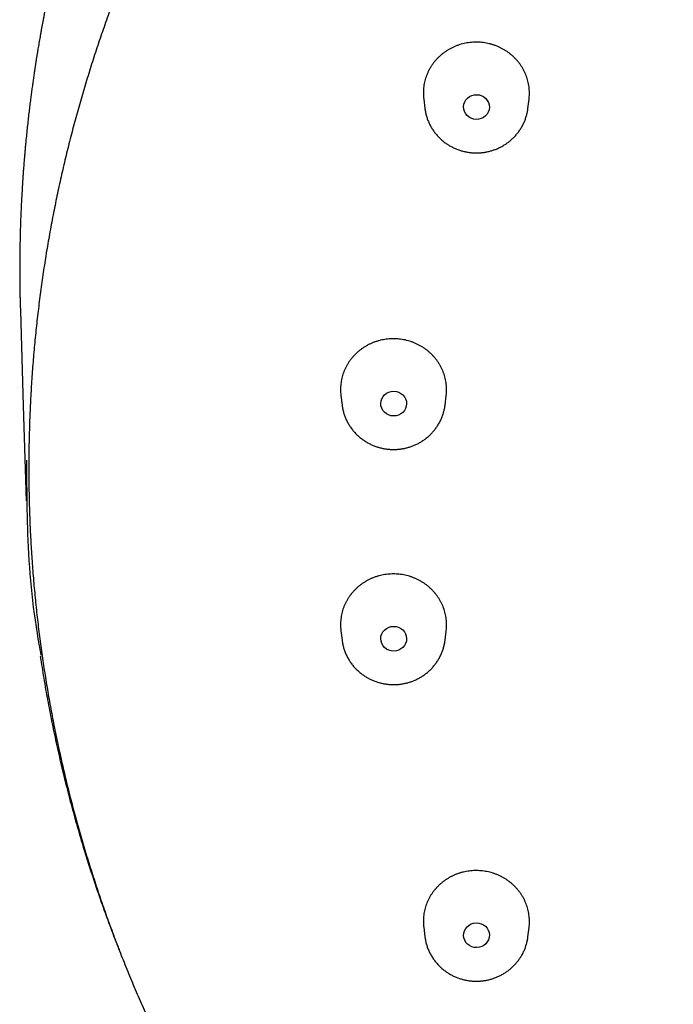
# Model space of a CAD drawing. Header units: millimetres. Extents: x 8 to 486, y 12 to 546.
# Tile 90 of 121: x 224 to 244, y 479 to 510. Entities that reach past the tile are written whole.
import ezdxf

# ---------------------------------------------------------------- set-up
doc = ezdxf.new("R2010")
doc.units = ezdxf.units.MM

msp = doc.modelspace()

# ---------------------------------------------------------------- linework, layer by layer
at = {"color": 7, "linetype": 'Continuous', "lineweight": 30}
for p, q in [((236.407, 507.606), (236.444, 507.308)), ((236.444, 507.31), (236.444, 507.308)), ((239.655, 507.308), (239.691, 507.598)), ((239.655, 507.308), (239.655, 507.31)), ((223.827, 501.179), (223.833, 500.997)), ((233.824, 498.357), (233.862, 498.059)), ((237.072, 498.059), (237.108, 498.348)), ((233.824, 491.024), (233.862, 490.725)), ((237.072, 490.725), (237.108, 491.015)), ((236.407, 481.774), (236.444, 481.476)), ((239.655, 481.476), (239.691, 481.766)), ((236.444, 481.478), (236.444, 481.476)), ((239.654, 481.475), (239.655, 481.476))]:
    msp.add_line(p, q, dxfattribs=at)
at = {"color": 7, "linetype": 'Continuous', "lineweight": 30, "flags": 128}
msp.add_lwpolyline([(223.832, 500.997), (223.924, 498.041), (224.016, 495.08)], dxfattribs=at)
at = {"color": 7, "linetype": 'Continuous', "lineweight": 30}
for centre, major_axis, ratio in [((238.052, 507.357), (0.402, -0.008), 0.95811), ((235.47, 498.108), (0.403, -0.003), 0.957453), ((235.47, 490.775), (0.403, 0.003), 0.957453), ((238.052, 481.527), (0.402, 0.008), 0.95811)]:
    msp.add_ellipse(centre, major_axis=major_axis, ratio=ratio, dxfattribs=at)
for points, knots in [([(254.129, 543.286), (254.099, 543.277), (253.971, 543.234), (253.748, 543.158), (253.461, 543.059), (253.182, 542.96), (252.916, 542.864), (252.662, 542.77), (252.42, 542.679), (252.184, 542.589), (251.955, 542.501), (251.724, 542.41), (251.492, 542.317), (251.259, 542.223), (251.035, 542.13), (250.818, 542.04), (250.609, 541.951), (250.409, 541.865), (250.216, 541.781), (250.029, 541.699), (249.85, 541.619), (249.677, 541.541), (249.512, 541.466), (249.356, 541.394), (249.207, 541.325), (249.068, 541.259), (248.937, 541.197), (248.813, 541.138), (248.694, 541.081), (248.58, 541.026), (248.471, 540.973), (248.37, 540.923), (248.278, 540.878), (248.195, 540.837), (248.122, 540.8), (248.058, 540.768), (248.003, 540.741), (247.956, 540.717), (247.915, 540.696), (247.883, 540.68), (247.858, 540.667), (247.838, 540.657), (247.822, 540.649), (247.808, 540.642), (247.794, 540.635), (247.778, 540.627), (247.75, 540.612), (247.708, 540.591), (247.652, 540.562), (247.59, 540.53), (247.521, 540.495), (247.446, 540.456), (247.363, 540.413), (247.274, 540.366), (247.178, 540.315), (247.075, 540.26), (246.934, 540.185), (246.757, 540.09), (246.547, 539.975), (246.283, 539.83), (245.966, 539.651), (245.595, 539.438), (245.222, 539.219), (244.847, 538.995), (244.471, 538.764), (244.092, 538.527), (243.712, 538.283), (243.328, 538.031), (242.941, 537.772), (242.551, 537.505), (242.158, 537.23), (241.763, 536.946), (241.364, 536.654), (240.995, 536.377), (240.654, 536.116), (240.343, 535.873), (240.03, 535.625), (239.775, 535.419), (239.579, 535.257), (239.443, 535.145), (239.311, 535.035), (239.185, 534.929), (239.063, 534.826), (238.947, 534.727), (238.832, 534.629), (238.718, 534.53), (238.606, 534.433), (238.5, 534.34), (238.4, 534.252), (238.307, 534.169), (238.219, 534.091), (238.139, 534.019), (238.063, 533.951), (238, 533.894), (237.949, 533.848), (237.908, 533.81), (237.869, 533.775), (237.834, 533.743), (237.803, 533.714), (237.777, 533.69), (237.756, 533.671), (237.74, 533.657), (237.726, 533.643), (237.711, 533.629), (237.69, 533.611), (237.663, 533.585), (237.628, 533.553), (237.586, 533.514), (237.538, 533.47), (237.484, 533.42), (237.425, 533.364), (237.359, 533.302), (237.288, 533.235), (237.21, 533.161), (237.126, 533.081), (237.035, 532.993), (236.937, 532.9), (236.834, 532.8), (236.725, 532.693), (236.611, 532.58), (236.478, 532.449), (236.331, 532.301), (236.171, 532.14), (236.013, 531.979), (235.859, 531.82), (235.708, 531.663), (235.561, 531.508), (235.399, 531.336), (235.224, 531.148), (235.036, 530.944), (234.855, 530.745), (234.678, 530.547), (234.506, 530.353), (234.339, 530.162), (234.177, 529.975), (234.021, 529.793), (233.87, 529.615), (233.725, 529.442), (233.581, 529.267), (233.435, 529.09), (233.286, 528.906), (233.136, 528.72), (232.986, 528.53), (232.833, 528.336), (232.68, 528.138), (232.525, 527.936), (232.37, 527.731), (232.215, 527.523), (232.092, 527.356), (232, 527.23), (231.941, 527.149), (231.885, 527.073), (231.834, 527.002), (231.787, 526.937), (231.745, 526.877), (231.707, 526.824), (231.674, 526.778), (231.645, 526.737), (231.621, 526.703), (231.603, 526.677), (231.589, 526.657), (231.578, 526.642), (231.567, 526.626), (231.552, 526.605), (231.533, 526.578), (231.51, 526.545), (231.483, 526.507), (231.453, 526.463), (231.418, 526.414), (231.38, 526.358), (231.333, 526.291), (231.278, 526.211), (231.216, 526.121), (231.153, 526.028), (231.09, 525.934), (231.025, 525.838), (230.96, 525.741), (230.869, 525.605), (230.753, 525.429), (230.611, 525.21), (230.466, 524.984), (230.319, 524.752), (230.169, 524.512), (230.042, 524.304), (229.939, 524.135), (229.862, 524.008), (229.79, 523.888), (229.724, 523.776), (229.662, 523.671), (229.605, 523.574), (229.554, 523.487), (229.509, 523.41), (229.47, 523.341), (229.434, 523.278), (229.402, 523.223), (229.374, 523.173), (229.35, 523.132), (229.331, 523.098), (229.316, 523.072), (229.304, 523.05), (229.293, 523.032), (229.283, 523.014), (229.272, 522.994), (229.257, 522.967), (229.238, 522.934), (229.216, 522.895), (229.19, 522.849), (229.161, 522.797), (229.128, 522.737), (229.091, 522.67), (229.049, 522.594), (229.004, 522.512), (228.955, 522.423), (228.903, 522.326), (228.849, 522.225), (228.793, 522.12), (228.736, 522.014), (228.679, 521.906), (228.621, 521.796), (228.539, 521.639), (228.432, 521.431), (228.3, 521.171), (228.167, 520.903), (228.06, 520.685), (227.979, 520.517), (227.924, 520.402), (227.87, 520.288), (227.818, 520.178), (227.771, 520.076), (227.727, 519.982), (227.688, 519.899), (227.654, 519.825), (227.625, 519.76), (227.599, 519.703), (227.576, 519.653), (227.556, 519.609), (227.54, 519.573), (227.525, 519.541), (227.512, 519.511), (227.498, 519.48), (227.482, 519.444), (227.463, 519.403), (227.441, 519.352), (227.415, 519.293), (227.386, 519.227), (227.356, 519.16), (227.313, 519.062), (227.257, 518.932), (227.186, 518.767), (227.114, 518.596), (227.049, 518.442), (226.991, 518.302), (226.94, 518.178), (226.886, 518.045), (226.829, 517.905), (226.772, 517.761), (226.715, 517.616), (226.657, 517.468), (226.598, 517.313), (226.536, 517.152), (226.471, 516.979), (226.402, 516.792), (226.344, 516.635), (226.301, 516.516), (226.274, 516.44), (226.248, 516.369), (226.224, 516.3), (226.201, 516.235), (226.18, 516.174), (226.161, 516.119), (226.144, 516.072), (226.13, 516.031), (226.118, 515.997), (226.109, 515.971), (226.102, 515.952), (226.098, 515.94), (226.095, 515.931), (226.092, 515.921), (226.086, 515.905), (226.076, 515.875), (226.061, 515.83), (226.039, 515.767), (226.015, 515.694), (225.986, 515.61), (225.955, 515.517), (225.923, 515.42), (225.881, 515.291), (225.829, 515.133), (225.776, 514.965), (225.73, 514.818), (225.69, 514.692), (225.652, 514.567), (225.613, 514.44), (225.573, 514.306), (225.53, 514.162), (225.485, 514.008), (225.438, 513.848), (225.391, 513.681), (225.342, 513.506), (225.3, 513.354), (225.266, 513.227), (225.239, 513.128), (225.213, 513.032), (225.189, 512.94), (225.167, 512.856), (225.147, 512.779), (225.129, 512.708), (225.112, 512.644), (225.098, 512.589), (225.086, 512.541), (225.076, 512.502), (225.068, 512.467), (225.06, 512.437), (225.054, 512.412), (225.049, 512.393), (225.046, 512.381), (225.043, 512.37), (225.04, 512.357), (225.036, 512.34), (225.03, 512.315), (225.022, 512.282), (225.011, 512.239), (224.999, 512.189), (224.985, 512.132), (224.969, 512.067), (224.952, 511.994), (224.934, 511.919), (224.916, 511.843), (224.898, 511.766), (224.88, 511.686), (224.861, 511.605), (224.843, 511.524), (224.825, 511.443), (224.796, 511.316), (224.758, 511.143), (224.7, 510.869), (224.633, 510.544), (224.576, 510.256), (224.539, 510.061), (224.519, 509.956), (224.5, 509.851), (224.481, 509.748), (224.463, 509.645), (224.445, 509.545), (224.428, 509.447), (224.412, 509.352), (224.396, 509.26), (224.382, 509.175), (224.369, 509.097), (224.358, 509.032), (224.349, 508.978), (224.342, 508.935), (224.336, 508.895), (224.33, 508.859), (224.326, 508.83), (224.322, 508.807), (224.319, 508.791), (224.317, 508.775), (224.314, 508.756), (224.31, 508.732), (224.305, 508.701), (224.299, 508.663), (224.293, 508.621), (224.286, 508.576), (224.279, 508.53), (224.272, 508.484), (224.265, 508.436), (224.253, 508.357), (224.237, 508.243), (224.216, 508.093), (224.194, 507.936), (224.172, 507.771), (224.149, 507.596), (224.126, 507.41), (224.102, 507.212), (224.078, 507.004), (224.054, 506.789), (224.03, 506.564), (224.011, 506.37), (223.995, 506.207), (223.983, 506.079), (223.972, 505.953), (223.961, 505.832), (223.953, 505.725), (223.945, 505.632), (223.939, 505.552), (223.933, 505.475), (223.927, 505.403), (223.923, 505.345), (223.92, 505.3), (223.918, 505.269), (223.916, 505.243), (223.914, 505.221), (223.913, 505.204), (223.912, 505.184), (223.91, 505.158), (223.907, 505.121), (223.904, 505.079), (223.901, 505.031), (223.898, 504.979), (223.894, 504.921), (223.89, 504.86), (223.887, 504.798), (223.88, 504.681), (223.87, 504.508), (223.858, 504.275), (223.848, 504.039), (223.838, 503.8), (223.83, 503.556), (223.824, 503.306), (223.818, 503.05), (223.814, 502.778), (223.812, 502.49), (223.811, 502.257), (223.812, 502.092), (223.813, 501.998), (223.813, 501.91), (223.814, 501.828), (223.815, 501.752), (223.816, 501.682), (223.817, 501.618), (223.818, 501.562), (223.819, 501.514), (223.82, 501.473), (223.82, 501.442), (223.821, 501.418), (223.821, 501.401), (223.821, 501.385), (223.822, 501.366), (223.822, 501.343), (223.823, 501.312), (223.824, 501.274), (223.825, 501.229), (223.826, 501.197), (223.826, 501.181)], [0, 0, 0, 0, 0.0016615, 0.0071438, 0.012496, 0.0177188, 0.0228128, 0.0274979, 0.0320685, 0.0365244, 0.0408656, 0.0450919, 0.0496733, 0.0541117, 0.0584072, 0.0625599, 0.0665697, 0.0704368, 0.0741611, 0.0777426, 0.0812426, 0.0845945, 0.0877984, 0.0908543, 0.0937622, 0.0964741, 0.0990433, 0.1014697, 0.1037533, 0.1060692, 0.1082171, 0.1101971, 0.1120091, 0.1136532, 0.1151293, 0.1163673, 0.1174559, 0.1183953, 0.1191908, 0.1198799, 0.1203113, 0.120692, 0.121022, 0.1213014, 0.1215366, 0.1218436, 0.1222648, 0.1232226, 0.124329, 0.125584, 0.1269491, 0.1284552, 0.1301021, 0.13189, 0.1338187, 0.1358884, 0.138099, 0.1423182, 0.1465663, 0.1508426, 0.158348, 0.1659388, 0.1736152, 0.181377, 0.1892244, 0.1971573, 0.205184, 0.2133373, 0.2216206, 0.2300339, 0.238577, 0.2472501, 0.2560531, 0.264986, 0.2719528, 0.2789967, 0.2861176, 0.2933154, 0.2965645, 0.2997307, 0.3027875, 0.3057351, 0.3085733, 0.3113022, 0.3139218, 0.3167113, 0.3193652, 0.3218835, 0.3242661, 0.3265131, 0.3285879, 0.3305319, 0.3323451, 0.3340274, 0.3350763, 0.336067, 0.3369996, 0.3378709, 0.338634, 0.339273, 0.339762, 0.340145, 0.3404578, 0.3408031, 0.3412448, 0.3419464, 0.3428042, 0.3438182, 0.3449885, 0.3463149, 0.3477697, 0.3493751, 0.3511312, 0.353038, 0.355139, 0.3573969, 0.3598117, 0.3623833, 0.3651118, 0.3679971, 0.3710393, 0.3751238, 0.3792221, 0.3832559, 0.3872253, 0.3911303, 0.3949709, 0.398747, 0.4038341, 0.4087995, 0.413643, 0.4183648, 0.4230575, 0.4276234, 0.4320626, 0.436375, 0.4405606, 0.4446195, 0.4485516, 0.4527846, 0.4570096, 0.4613052, 0.4656716, 0.4701087, 0.4746165, 0.479195, 0.4838442, 0.4884957, 0.4932159, 0.495089, 0.496925, 0.4986276, 0.5001938, 0.5016515, 0.5029672, 0.5041411, 0.5051731, 0.5060631, 0.5068113, 0.5074175, 0.5078139, 0.5081209, 0.5084297, 0.5088813, 0.5094775, 0.5102183, 0.5110493, 0.5120087, 0.5130968, 0.5143133, 0.5156585, 0.517558, 0.5195491, 0.5215711, 0.5236241, 0.525708, 0.5278228, 0.5299687, 0.5345385, 0.5392427, 0.5440813, 0.5490542, 0.5541614, 0.5594022, 0.5622442, 0.5649237, 0.5674406, 0.5697949, 0.5719867, 0.574016, 0.5758826, 0.577451, 0.5788827, 0.5801779, 0.5813366, 0.5823586, 0.5832442, 0.5838946, 0.5844447, 0.5848947, 0.5852445, 0.5855604, 0.5859771, 0.5864988, 0.587194, 0.5880165, 0.5889663, 0.5900433, 0.5912477, 0.5926643, 0.594224, 0.595927, 0.5977733, 0.5997628, 0.6018956, 0.6040355, 0.6062327, 0.608455, 0.6107024, 0.612975, 0.6181383, 0.6234269, 0.6288409, 0.6343801, 0.636672, 0.6389847, 0.6413117, 0.643523, 0.6455677, 0.647446, 0.6491577, 0.6505805, 0.6518634, 0.6530064, 0.6540095, 0.6548726, 0.6555959, 0.6561917, 0.6567678, 0.6573627, 0.6580642, 0.6588878, 0.6598336, 0.6610937, 0.6624022, 0.6637314, 0.6650815, 0.6682271, 0.6714802, 0.6748406, 0.6783085, 0.6806036, 0.683049, 0.6856449, 0.6883912, 0.6912879, 0.6940456, 0.6969271, 0.6999323, 0.7030613, 0.7063141, 0.7100351, 0.7139059, 0.7154582, 0.7169315, 0.7183015, 0.7195685, 0.720883, 0.7220643, 0.7231124, 0.7240273, 0.724809, 0.7254576, 0.7259729, 0.7263551, 0.7265442, 0.7266683, 0.726842, 0.7271444, 0.7275753, 0.7285901, 0.7297241, 0.731185, 0.7328055, 0.7345855, 0.7364912, 0.7383839, 0.7420203, 0.7455491, 0.7480037, 0.7504033, 0.7527483, 0.7551334, 0.7576337, 0.7604117, 0.7633194, 0.7663569, 0.7695242, 0.7728212, 0.776248, 0.7781097, 0.7800071, 0.7818494, 0.7835676, 0.7851618, 0.7866069, 0.7879322, 0.789138, 0.7902241, 0.7910519, 0.7917935, 0.792449, 0.7930183, 0.7935016, 0.7938605, 0.7940474, 0.7942029, 0.794445, 0.7947738, 0.7951891, 0.7958446, 0.7966411, 0.7975784, 0.7986567, 0.7998759, 0.801236, 0.802737, 0.8040778, 0.8055141, 0.8070322, 0.808556, 0.8100732, 0.8115839, 0.8130882, 0.8171913, 0.8212454, 0.8283627, 0.8353235, 0.8372836, 0.8392308, 0.8411653, 0.843087, 0.844996, 0.8468626, 0.8486268, 0.8504472, 0.8521415, 0.8537097, 0.8551518, 0.856468, 0.857329, 0.8581261, 0.8588591, 0.8595281, 0.8601159, 0.8604852, 0.8607708, 0.8610282, 0.8613712, 0.8618031, 0.8623901, 0.8630878, 0.8638863, 0.8647146, 0.8655585, 0.8664183, 0.8672938, 0.868185, 0.8708182, 0.8735799, 0.8764703, 0.8794892, 0.8826369, 0.8861232, 0.889766, 0.8935651, 0.8975206, 0.9016325, 0.9059007, 0.9082174, 0.9105778, 0.9129193, 0.9151356, 0.9172247, 0.9187771, 0.920251, 0.9216464, 0.9229634, 0.9242, 0.9248539, 0.9254212, 0.9259018, 0.9262958, 0.926603, 0.9268611, 0.9273776, 0.9280409, 0.9288509, 0.9296983, 0.9306626, 0.9317417, 0.9328635, 0.9339937, 0.9351322, 0.9392664, 0.943507, 0.947854, 0.9521809, 0.9566187, 0.961175, 0.9658498, 0.9706432, 0.9760527, 0.9816057, 0.9833805, 0.9851173, 0.9867299, 0.988217, 0.9895785, 0.9908853, 0.992051, 0.9930754, 0.9939586, 0.9947006, 0.9953014, 0.995675, 0.9959828, 0.9962492, 0.9965831, 0.9970065, 0.9975192, 0.9982526, 0.9991148, 1, 1, 1, 1]), ([(269, 539.209), (268.893, 539.209), (268.742, 539.209), (268.518, 539.207), (268.327, 539.204), (268.097, 539.201), (267.856, 539.195), (267.603, 539.188), (267.341, 539.18), (267.072, 539.17), (266.798, 539.157), (266.52, 539.144), (266.238, 539.128), (265.953, 539.11), (265.666, 539.09), (265.377, 539.069), (265.086, 539.045), (264.794, 539.02), (264.5, 538.992), (264.206, 538.963), (263.91, 538.932), (263.614, 538.898), (263.317, 538.863), (263.019, 538.825), (262.721, 538.786), (262.423, 538.744), (262.124, 538.701), (261.825, 538.656), (261.526, 538.608), (261.227, 538.559), (260.927, 538.507), (260.627, 538.453), (260.328, 538.398), (260.028, 538.34), (259.729, 538.281), (259.43, 538.219), (259.13, 538.155), (258.831, 538.09), (258.532, 538.022), (258.234, 537.952), (257.936, 537.88), (257.637, 537.806), (257.34, 537.731), (257.042, 537.653), (256.745, 537.573), (256.449, 537.491), (256.153, 537.407), (255.857, 537.322), (255.561, 537.234), (255.267, 537.144), (254.972, 537.052), (254.678, 536.958), (254.385, 536.862), (254.093, 536.765), (253.8, 536.665), (253.509, 536.563), (253.218, 536.459), (252.928, 536.354), (252.638, 536.246), (252.349, 536.136), (252.061, 536.025), (251.774, 535.911), (251.487, 535.796), (251.201, 535.678), (250.916, 535.559), (250.631, 535.438), (250.348, 535.315), (250.065, 535.189), (249.783, 535.062), (249.502, 534.934), (249.222, 534.803), (248.942, 534.67), (248.664, 534.535), (248.386, 534.399), (248.11, 534.26), (247.834, 534.12), (247.559, 533.978), (247.285, 533.834), (247.013, 533.688), (246.741, 533.541), (246.47, 533.391), (246.201, 533.24), (245.932, 533.086), (245.664, 532.931), (245.398, 532.775), (245.133, 532.616), (244.868, 532.456), (244.605, 532.293), (244.343, 532.129), (244.083, 531.964), (243.823, 531.796), (243.564, 531.627), (243.307, 531.456), (243.051, 531.283), (242.796, 531.109), (242.543, 530.932), (242.29, 530.754), (242.039, 530.575), (241.789, 530.393), (241.541, 530.21), (241.294, 530.026), (241.048, 529.839), (240.803, 529.651), (240.56, 529.461), (240.318, 529.27), (240.078, 529.077), (239.839, 528.882), (239.601, 528.686), (239.365, 528.488), (239.13, 528.289), (238.896, 528.088), (238.664, 527.885), (238.434, 527.681), (238.205, 527.475), (237.977, 527.268), (237.751, 527.059), (237.526, 526.848), (237.303, 526.637), (237.081, 526.423), (236.861, 526.208), (236.643, 525.992), (236.426, 525.774), (236.211, 525.554), (235.997, 525.333), (235.785, 525.111), (235.574, 524.887), (235.365, 524.662), (235.158, 524.436), (234.952, 524.208), (234.748, 523.978), (234.546, 523.748), (234.345, 523.515), (234.146, 523.282), (233.949, 523.047), (233.753, 522.811), (233.559, 522.573), (233.367, 522.334), (233.177, 522.094), (232.988, 521.853), (232.801, 521.61), (232.616, 521.366), (232.432, 521.121), (232.251, 520.874), (232.071, 520.627), (231.893, 520.378), (231.716, 520.127), (231.542, 519.876), (231.369, 519.624), (231.199, 519.37), (231.03, 519.115), (230.863, 518.859), (230.697, 518.602), (230.534, 518.343), (230.373, 518.084), (230.213, 517.824), (230.055, 517.562), (229.899, 517.299), (229.746, 517.036), (229.594, 516.771), (229.444, 516.505), (229.295, 516.238), (229.149, 515.97), (229.005, 515.702), (228.863, 515.432), (228.723, 515.161), (228.584, 514.889), (228.448, 514.617), (228.314, 514.343), (228.181, 514.068), (228.051, 513.793), (227.923, 513.517), (227.796, 513.239), (227.672, 512.961), (227.55, 512.683), (227.43, 512.403), (227.311, 512.122), (227.195, 511.841), (227.081, 511.559), (226.969, 511.276), (226.859, 510.992), (226.751, 510.708), (226.645, 510.422), (226.542, 510.137), (226.44, 509.85), (226.34, 509.563), (226.243, 509.275), (226.148, 508.986), (226.054, 508.697), (225.963, 508.407), (225.874, 508.116), (225.787, 507.825), (225.703, 507.533), (225.62, 507.241), (225.54, 506.948), (225.461, 506.654), (225.385, 506.36), (225.311, 506.066), (225.239, 505.771), (225.169, 505.475), (225.102, 505.179), (225.036, 504.883), (224.973, 504.586), (224.912, 504.288), (224.853, 503.99), (224.796, 503.692), (224.742, 503.394), (224.69, 503.095), (224.639, 502.795), (224.591, 502.495), (224.546, 502.195), (224.502, 501.895), (224.461, 501.594), (224.422, 501.293), (224.385, 500.992), (224.35, 500.691), (224.317, 500.389), (224.287, 500.087), (224.259, 499.785), (224.233, 499.482), (224.209, 499.18), (224.188, 498.877), (224.168, 498.574), (224.151, 498.271), (224.137, 497.968), (224.124, 497.665), (224.114, 497.361), (224.105, 497.058), (224.1, 496.755), (224.096, 496.451), (224.094, 496.147), (224.095, 495.844), (224.098, 495.54), (224.103, 495.237), (224.111, 494.933), (224.12, 494.629), (224.132, 494.326), (224.146, 494.023), (224.163, 493.719), (224.181, 493.416), (224.202, 493.113), (224.225, 492.81), (224.25, 492.507), (224.278, 492.204), (224.308, 491.902), (224.34, 491.6), (224.374, 491.297), (224.41, 490.996), (224.449, 490.694), (224.489, 490.392), (224.532, 490.091), (224.578, 489.79), (224.625, 489.49), (224.675, 489.19), (224.727, 488.89), (224.781, 488.59), (224.837, 488.291), (224.895, 487.992), (224.956, 487.694), (225.019, 487.396), (225.084, 487.098), (225.151, 486.801), (225.221, 486.504), (225.292, 486.208), (225.366, 485.912), (225.442, 485.616), (225.52, 485.322), (225.6, 485.027), (225.683, 484.733), (225.768, 484.44), (225.854, 484.148), (225.943, 483.855), (226.034, 483.564), (226.128, 483.273), (226.223, 482.983), (226.321, 482.693), (226.42, 482.404), (226.522, 482.116), (226.626, 481.828), (226.732, 481.541), (226.84, 481.255), (226.95, 480.969), (227.063, 480.685), (227.177, 480.4), (227.294, 480.117), (227.413, 479.835), (227.533, 479.553), (227.656, 479.272), (227.781, 478.992), (227.908, 478.713), (228.037, 478.434), (228.168, 478.157), (228.301, 477.88), (228.436, 477.604), (228.574, 477.33), (228.713, 477.056), (228.854, 476.783), (228.997, 476.511), (229.143, 476.24), (229.29, 475.969), (229.439, 475.7), (229.591, 475.432), (229.744, 475.165), (229.899, 474.899), (230.056, 474.634), (230.215, 474.37), (230.377, 474.107), (230.54, 473.845), (230.705, 473.584), (230.872, 473.325), (231.04, 473.066), (231.211, 472.809), (231.384, 472.553), (231.558, 472.298), (231.735, 472.044), (231.913, 471.791), (232.093, 471.54), (232.276, 471.289), (232.459, 471.04), (232.645, 470.792), (232.833, 470.546), (233.022, 470.301), (233.214, 470.056), (233.407, 469.814), (233.602, 469.572), (233.798, 469.332), (233.997, 469.093), (234.197, 468.856), (234.399, 468.62), (234.603, 468.385), (234.808, 468.151), (235.016, 467.919), (235.225, 467.689), (235.435, 467.46), (235.648, 467.232), (235.862, 467.005), (236.077, 466.781), (236.295, 466.557), (236.514, 466.335), (236.735, 466.115), (236.957, 465.896), (237.181, 465.678), (237.407, 465.462), (237.634, 465.247), (237.863, 465.034), (238.094, 464.823), (238.326, 464.613), (238.56, 464.405), (238.795, 464.198), (239.032, 463.993), (239.27, 463.789), (239.51, 463.587), (239.751, 463.387), (239.994, 463.188), (240.238, 462.991), (240.484, 462.796), (240.731, 462.602), (240.98, 462.41), (241.23, 462.22), (241.482, 462.031), (241.735, 461.844), (241.99, 461.659), (242.245, 461.475), (242.503, 461.293), (242.761, 461.113), (243.021, 460.935), (243.283, 460.758), (243.546, 460.583), (243.81, 460.41), (244.075, 460.239), (244.342, 460.069), (244.61, 459.901), (244.879, 459.736), (245.149, 459.571), (245.421, 459.409), (245.694, 459.249), (245.969, 459.09), (246.244, 458.933), (246.521, 458.779), (246.799, 458.625), (247.078, 458.474), (247.358, 458.325), (247.64, 458.178), (247.922, 458.032), (248.206, 457.889), (248.491, 457.747), (248.777, 457.607), (249.064, 457.47), (249.352, 457.334), (249.641, 457.2), (249.932, 457.068), (250.223, 456.938), (250.515, 456.81), (250.809, 456.684), (251.103, 456.56), (251.339, 456.462), (251.476, 456.407), (251.515, 456.391)], [0, 0, 0, 0, 0.0026104, 0.0036772, 0.0054477, 0.0072886, 0.0092656, 0.0113308, 0.0134652, 0.0156533, 0.0178844, 0.0201502, 0.0224447, 0.0247633, 0.0271022, 0.0294586, 0.0318301, 0.0342148, 0.0366111, 0.0390177, 0.0414334, 0.0438574, 0.0462889, 0.048727, 0.0511713, 0.0536212, 0.0560762, 0.058536, 0.0610001, 0.0634683, 0.0659402, 0.0684156, 0.0708942, 0.0733759, 0.0758605, 0.0783478, 0.0808376, 0.0833297, 0.0858242, 0.0883207, 0.0908193, 0.0933197, 0.095822, 0.098326, 0.1008317, 0.1033389, 0.1058477, 0.1083578, 0.1108694, 0.1133822, 0.1158963, 0.1184116, 0.1209281, 0.1234456, 0.1259643, 0.128484, 0.1310046, 0.1335262, 0.1360488, 0.1385722, 0.1410965, 0.1436216, 0.1461476, 0.1486743, 0.1512017, 0.1537299, 0.1562588, 0.1587884, 0.1613186, 0.1638496, 0.1663811, 0.1689132, 0.171446, 0.1739793, 0.1765131, 0.1790476, 0.1815825, 0.184118, 0.186654, 0.1891905, 0.1917275, 0.1942649, 0.1968028, 0.1993411, 0.2018799, 0.2044192, 0.2069588, 0.2094988, 0.2120393, 0.2145802, 0.2171214, 0.219663, 0.222205, 0.2247473, 0.22729, 0.2298331, 0.2323765, 0.2349202, 0.2374643, 0.2400087, 0.2425534, 0.2450984, 0.2476437, 0.2501894, 0.2527353, 0.2552815, 0.257828, 0.2603748, 0.2629219, 0.2654692, 0.2680169, 0.2705648, 0.2731129, 0.2756613, 0.27821, 0.2807589, 0.283308, 0.2858575, 0.2884071, 0.290957, 0.2935071, 0.2960575, 0.2986081, 0.3011589, 0.3037099, 0.3062612, 0.3088126, 0.3113643, 0.3139162, 0.3164684, 0.3190207, 0.3215732, 0.324126, 0.3266789, 0.3292321, 0.3317854, 0.334339, 0.3368927, 0.3394466, 0.3420008, 0.3445551, 0.3471096, 0.3496643, 0.3522192, 0.3547742, 0.3573295, 0.3598849, 0.3624405, 0.3649963, 0.3675523, 0.3701084, 0.3726647, 0.3752212, 0.3777779, 0.3803347, 0.3828917, 0.3854489, 0.3880062, 0.3905637, 0.3931214, 0.3956792, 0.3982373, 0.4007954, 0.4033538, 0.4059123, 0.4084709, 0.4110297, 0.4135887, 0.4161479, 0.4187072, 0.4212666, 0.4238262, 0.426386, 0.4289459, 0.431506, 0.4340662, 0.4366266, 0.4391872, 0.4417479, 0.4443087, 0.4468698, 0.4494309, 0.4519922, 0.4545537, 0.4571153, 0.4596771, 0.462239, 0.4648011, 0.4673633, 0.4699257, 0.4724882, 0.4750509, 0.4776137, 0.4801766, 0.4827398, 0.485303, 0.4878664, 0.49043, 0.4929937, 0.4955576, 0.4981216, 0.5006857, 0.50325, 0.5058145, 0.5083791, 0.5109438, 0.5135087, 0.5160738, 0.518639, 0.5212043, 0.5237698, 0.5263354, 0.5289012, 0.5314671, 0.5340332, 0.5365994, 0.5391657, 0.5417323, 0.5442989, 0.5468657, 0.5494327, 0.5519998, 0.554567, 0.5571344, 0.559702, 0.5622697, 0.5648375, 0.5674055, 0.5699737, 0.5725419, 0.5751104, 0.577679, 0.5802477, 0.5828166, 0.5853856, 0.5879548, 0.5905241, 0.5930936, 0.5956633, 0.598233, 0.600803, 0.6033731, 0.6059433, 0.6085137, 0.6110842, 0.6136549, 0.6162258, 0.6187968, 0.6213679, 0.6239393, 0.6265107, 0.6290823, 0.6316541, 0.634226, 0.6367981, 0.6393703, 0.6419427, 0.6445153, 0.647088, 0.6496608, 0.6522339, 0.654807, 0.6573804, 0.6599539, 0.6625275, 0.6651013, 0.6676753, 0.6702494, 0.6728237, 0.6753982, 0.6779728, 0.6805476, 0.6831225, 0.6856976, 0.6882729, 0.6908483, 0.6934239, 0.6959997, 0.6985756, 0.7011517, 0.703728, 0.7063044, 0.708881, 0.7114578, 0.7140347, 0.7166119, 0.7191891, 0.7217666, 0.7243442, 0.7269221, 0.7295, 0.7320782, 0.7346565, 0.7372351, 0.7398138, 0.7423926, 0.7449717, 0.7475509, 0.7501304, 0.75271, 0.7552898, 0.7578697, 0.7604499, 0.7630302, 0.7656108, 0.7681915, 0.7707724, 0.7733536, 0.7759349, 0.7785164, 0.7810981, 0.78368, 0.7862621, 0.7888444, 0.7914269, 0.7940096, 0.7965925, 0.7991757, 0.801759, 0.8043426, 0.8069263, 0.8095103, 0.8120945, 0.8146789, 0.8172635, 0.8198484, 0.8224335, 0.8250188, 0.8276043, 0.8301901, 0.8327761, 0.8353623, 0.8379488, 0.8405356, 0.8431225, 0.8457097, 0.8482972, 0.8508849, 0.8534729, 0.8560612, 0.8586497, 0.8612384, 0.8638275, 0.8664168, 0.8690064, 0.8715962, 0.8741864, 0.8767768, 0.8793676, 0.8819586, 0.88455, 0.8871416, 0.8897336, 0.8923258, 0.8949184, 0.8975114, 0.9001046, 0.9026982, 0.9052921, 0.9078864, 0.9104811, 0.9130761, 0.9156715, 0.9182672, 0.9208633, 0.9234599, 0.9260568, 0.9286541, 0.9312519, 0.9338501, 0.9364487, 0.9390477, 0.9416473, 0.9442472, 0.9468477, 0.9494486, 0.95205, 0.954652, 0.9572545, 0.9598575, 0.962461, 0.9650651, 0.9676698, 0.9702751, 0.972881, 0.9754876, 0.9780948, 0.9807026, 0.9833112, 0.9859204, 0.9885304, 0.9911411, 0.9937526, 0.996365, 0.9989781, 1, 1, 1, 1]), ([(238.876, 509.166), (238.849, 509.18), (238.796, 509.209), (238.713, 509.246), (238.627, 509.28), (238.539, 509.309), (238.448, 509.334), (238.356, 509.353), (238.265, 509.367), (238.174, 509.377), (238.081, 509.381), (237.988, 509.381), (237.894, 509.375), (237.801, 509.365), (237.71, 509.349), (237.621, 509.329), (237.532, 509.304), (237.444, 509.273), (237.357, 509.238), (237.273, 509.199), (237.193, 509.155), (237.116, 509.107), (237.041, 509.055), (236.968, 508.999), (236.898, 508.938), (236.833, 508.874), (236.772, 508.807), (236.716, 508.738), (236.663, 508.665), (236.614, 508.588), (236.569, 508.509), (236.53, 508.427), (236.496, 508.345), (236.466, 508.261), (236.442, 508.176), (236.422, 508.088), (236.407, 507.998), (236.398, 507.909), (236.394, 507.82), (236.395, 507.732), (236.4, 507.661), (236.406, 507.619), (236.407, 507.606)], [0, 0, 0, 0, 0.0250228, 0.0500648, 0.0750876, 0.1008371, 0.1266077, 0.1523573, 0.1773801, 0.2024221, 0.2274449, 0.2531945, 0.2789651, 0.3047147, 0.329737, 0.3547786, 0.3798009, 0.4055501, 0.4313203, 0.4570695, 0.4820902, 0.5071302, 0.532151, 0.5578986, 0.5836671, 0.6094147, 0.6344335, 0.6594716, 0.6844904, 0.710236, 0.7360025, 0.7617481, 0.7867656, 0.8118023, 0.8368198, 0.862564, 0.8883291, 0.9140732, 0.9390907, 0.9641274, 0.9891449, 1, 1, 1, 1]), ([(239.69, 507.598), (239.693, 507.624), (239.7, 507.68), (239.703, 507.765), (239.702, 507.853), (239.696, 507.942), (239.684, 508.031), (239.667, 508.12), (239.645, 508.207), (239.618, 508.292), (239.586, 508.375), (239.55, 508.457), (239.508, 508.537), (239.461, 508.616), (239.41, 508.692), (239.356, 508.764), (239.297, 508.832), (239.235, 508.897), (239.168, 508.96), (239.096, 509.02), (239.024, 509.074), (238.95, 509.123), (238.901, 509.151), (238.876, 509.166)], [0, 0, 0, 0, 0.042817, 0.09031, 0.137839, 0.185331, 0.234203, 0.283115, 0.331987, 0.379481, 0.427011, 0.474506, 0.523379, 0.572292, 0.621166, 0.668663, 0.716196, 0.763693, 0.81257, 0.861486, 0.910362, 0.95512, 1, 1, 1, 1]), ([(236.444, 507.31), (236.444, 507.308), (236.446, 507.286), (236.453, 507.246), (236.464, 507.188), (236.477, 507.13), (236.492, 507.073), (236.509, 507.017), (236.529, 506.961), (236.551, 506.905), (236.575, 506.851), (236.601, 506.797), (236.63, 506.744), (236.66, 506.692), (236.693, 506.642), (236.727, 506.592), (236.764, 506.543), (236.803, 506.496), (236.843, 506.45), (236.886, 506.406), (236.93, 506.363), (236.976, 506.322), (237.024, 506.282), (237.072, 506.245), (237.12, 506.212), (237.167, 506.181), (237.215, 506.151), (237.264, 506.124), (237.314, 506.098), (237.365, 506.073), (237.417, 506.051), (237.47, 506.03), (237.523, 506.012), (237.576, 505.995), (237.631, 505.98), (237.685, 505.966), (237.739, 505.955), (237.794, 505.946), (237.847, 505.938), (237.896, 505.933), (237.939, 505.93), (237.978, 505.928), (238.014, 505.927), (238.038, 505.926), (238.049, 505.926)], [0, 0, 0, 0, 0.002641, 0.028237, 0.053876, 0.079561, 0.105293, 0.131073, 0.156905, 0.18279, 0.20873, 0.234727, 0.260784, 0.286904, 0.313089, 0.339342, 0.365667, 0.392068, 0.418549, 0.445114, 0.471771, 0.498524, 0.525383, 0.552356, 0.576623, 0.600894, 0.625165, 0.649433, 0.673696, 0.697951, 0.722192, 0.746414, 0.770607, 0.794759, 0.818852, 0.842853, 0.866709, 0.890314, 0.913434, 0.935416, 0.954337, 0.968872, 0.985569, 1, 1, 1, 1]), ([(238.049, 505.926), (238.07, 505.927), (238.099, 505.927), (238.142, 505.929), (238.178, 505.931), (238.222, 505.935), (238.268, 505.94), (238.316, 505.948), (238.365, 505.956), (238.415, 505.967), (238.466, 505.979), (238.517, 505.993), (238.568, 506.009), (238.62, 506.027), (238.671, 506.047), (238.722, 506.068), (238.772, 506.092), (238.822, 506.117), (238.871, 506.144), (238.919, 506.173), (238.966, 506.203), (239.013, 506.235), (239.058, 506.269), (239.103, 506.305), (239.146, 506.342), (239.187, 506.381), (239.228, 506.421), (239.267, 506.463), (239.304, 506.507), (239.34, 506.551), (239.375, 506.597), (239.407, 506.644), (239.438, 506.693), (239.468, 506.742), (239.495, 506.793), (239.52, 506.845), (239.544, 506.897), (239.565, 506.951), (239.585, 507.005), (239.603, 507.06), (239.618, 507.116), (239.632, 507.172), (239.643, 507.229), (239.65, 507.275), (239.654, 507.302), (239.654, 507.31)], [0, 0, 0, 0, 0.026553, 0.037283, 0.055107, 0.073625, 0.093503, 0.114264, 0.135719, 0.157714, 0.180141, 0.202918, 0.225985, 0.249295, 0.27281, 0.296503, 0.320348, 0.344326, 0.368422, 0.392621, 0.416913, 0.441288, 0.465739, 0.490257, 0.514836, 0.539473, 0.564162, 0.588898, 0.61368, 0.638504, 0.663368, 0.688269, 0.713206, 0.738178, 0.763183, 0.788221, 0.81329, 0.838391, 0.863523, 0.888686, 0.913881, 0.939108, 0.964367, 0.989659, 1, 1, 1, 1]), ([(235.467, 500.13), (235.436, 500.13), (235.375, 500.129), (235.284, 500.122), (235.192, 500.11), (235.1, 500.093), (235.009, 500.07), (234.92, 500.043), (234.833, 500.012), (234.75, 499.976), (234.667, 499.936), (234.587, 499.891), (234.508, 499.84), (234.434, 499.787), (234.363, 499.729), (234.296, 499.669), (234.233, 499.605), (234.172, 499.536), (234.116, 499.464), (234.064, 499.39), (234.017, 499.313), (233.975, 499.235), (233.937, 499.154), (233.904, 499.07), (233.875, 498.984), (233.852, 498.897), (233.834, 498.81), (233.822, 498.723), (233.814, 498.634), (233.811, 498.544), (233.815, 498.454), (233.819, 498.392), (233.824, 498.36), (233.824, 498.357)], [0, 0, 0, 0, 0.032772, 0.06557, 0.098342, 0.132067, 0.165818, 0.199542, 0.232315, 0.265112, 0.297885, 0.331609, 0.365361, 0.399085, 0.431856, 0.464653, 0.497424, 0.531147, 0.564897, 0.59862, 0.631389, 0.664182, 0.696951, 0.730671, 0.764419, 0.79814, 0.830906, 0.863698, 0.896464, 0.930182, 0.963928, 0.997646, 1, 1, 1, 1]), ([(237.108, 498.348), (237.109, 498.353), (237.114, 498.387), (237.118, 498.452), (237.121, 498.541), (237.118, 498.632), (237.11, 498.721), (237.097, 498.809), (237.079, 498.896), (237.055, 498.982), (237.027, 499.067), (236.993, 499.152), (236.954, 499.234), (236.911, 499.313), (236.864, 499.388), (236.813, 499.462), (236.756, 499.534), (236.695, 499.603), (236.63, 499.668), (236.563, 499.729), (236.492, 499.786), (236.418, 499.839), (236.34, 499.889), (236.259, 499.935), (236.175, 499.976), (236.091, 500.012), (236.005, 500.043), (235.917, 500.07), (235.826, 500.092), (235.733, 500.109), (235.642, 500.121), (235.553, 500.128), (235.496, 500.13), (235.467, 500.13)], [0, 0, 0, 0, 0.005654, 0.038436, 0.072171, 0.105933, 0.139667, 0.172449, 0.205256, 0.238038, 0.271771, 0.305533, 0.339267, 0.372049, 0.404857, 0.43764, 0.471374, 0.505137, 0.538871, 0.571656, 0.604465, 0.637249, 0.670986, 0.70475, 0.738486, 0.771273, 0.804084, 0.836871, 0.870609, 0.904375, 0.938114, 0.969015, 1, 1, 1, 1]), ([(233.862, 498.058), (233.862, 498.057), (233.864, 498.036), (233.871, 497.996), (233.881, 497.938), (233.894, 497.881), (233.91, 497.824), (233.927, 497.767), (233.947, 497.711), (233.969, 497.656), (233.993, 497.601), (234.019, 497.548), (234.048, 497.495), (234.078, 497.443), (234.111, 497.392), (234.145, 497.343), (234.182, 497.294), (234.22, 497.247), (234.261, 497.201), (234.303, 497.157), (234.348, 497.114), (234.394, 497.072), (234.442, 497.033), (234.49, 496.996), (234.537, 496.962), (234.585, 496.931), (234.633, 496.902), (234.682, 496.874), (234.732, 496.848), (234.783, 496.824), (234.835, 496.802), (234.887, 496.781), (234.941, 496.762), (234.994, 496.745), (235.048, 496.73), (235.103, 496.717), (235.157, 496.706), (235.211, 496.696), (235.264, 496.689), (235.314, 496.684), (235.357, 496.68), (235.396, 496.678), (235.431, 496.677), (235.456, 496.677), (235.467, 496.677)], [0, 0, 0, 0, 0.001664, 0.027285, 0.052949, 0.078659, 0.104416, 0.130222, 0.156079, 0.181989, 0.207954, 0.233977, 0.26006, 0.286205, 0.312416, 0.338695, 0.365046, 0.391472, 0.417979, 0.444571, 0.471253, 0.498033, 0.524918, 0.551917, 0.576208, 0.600503, 0.624798, 0.64909, 0.673377, 0.697655, 0.72192, 0.746165, 0.770382, 0.794558, 0.818674, 0.842699, 0.866578, 0.890207, 0.91335, 0.935353, 0.954293, 0.968841, 0.985555, 1, 1, 1, 1]), ([(235.467, 496.677), (235.488, 496.677), (235.517, 496.677), (235.56, 496.679), (235.596, 496.682), (235.64, 496.686), (235.685, 496.691), (235.733, 496.698), (235.783, 496.707), (235.833, 496.717), (235.884, 496.73), (235.935, 496.744), (235.986, 496.76), (236.037, 496.778), (236.088, 496.797), (236.139, 496.819), (236.19, 496.842), (236.239, 496.867), (236.288, 496.894), (236.337, 496.923), (236.384, 496.954), (236.431, 496.986), (236.476, 497.02), (236.52, 497.056), (236.563, 497.093), (236.605, 497.132), (236.646, 497.172), (236.685, 497.214), (236.722, 497.257), (236.758, 497.302), (236.792, 497.348), (236.825, 497.395), (236.856, 497.443), (236.885, 497.493), (236.913, 497.544), (236.938, 497.595), (236.962, 497.648), (236.983, 497.701), (237.003, 497.756), (237.02, 497.811), (237.036, 497.867), (237.049, 497.923), (237.06, 497.98), (237.068, 498.025), (237.071, 498.051), (237.072, 498.058)], [0, 0, 0, 0, 0.026578, 0.037319, 0.055161, 0.073697, 0.093593, 0.114375, 0.135851, 0.157867, 0.180315, 0.203114, 0.226204, 0.249536, 0.273075, 0.29679, 0.320658, 0.344659, 0.368778, 0.393001, 0.417317, 0.441716, 0.46619, 0.490731, 0.515335, 0.539995, 0.564708, 0.589469, 0.614275, 0.639123, 0.664011, 0.688936, 0.713897, 0.738893, 0.763922, 0.788984, 0.814078, 0.839203, 0.864359, 0.889547, 0.914766, 0.940017, 0.965301, 0.990617, 1, 1, 1, 1]), ([(224.027, 496.345), (224.027, 495.648), (224.028, 493.842), (224.194, 491.804), (224.43, 490.484), (224.47, 490.257)], [0, 0, 0, 0, 0.3420738, 0.8871932, 1, 1, 1, 1]), ([(235.467, 492.795), (235.436, 492.795), (235.375, 492.794), (235.284, 492.787), (235.192, 492.775), (235.1, 492.758), (235.009, 492.735), (234.92, 492.708), (234.833, 492.677), (234.75, 492.641), (234.667, 492.601), (234.587, 492.556), (234.508, 492.506), (234.434, 492.452), (234.363, 492.395), (234.296, 492.334), (234.233, 492.27), (234.172, 492.202), (234.116, 492.13), (234.064, 492.055), (234.017, 491.979), (233.975, 491.901), (233.937, 491.82), (233.904, 491.736), (233.875, 491.65), (233.852, 491.563), (233.834, 491.476), (233.822, 491.389), (233.814, 491.3), (233.811, 491.211), (233.815, 491.12), (233.819, 491.058), (233.824, 491.026), (233.824, 491.024)], [0, 0, 0, 0, 0.0327743, 0.0655739, 0.0983482, 0.1320745, 0.1658282, 0.1995545, 0.2323288, 0.2651284, 0.2979027, 0.331629, 0.3653828, 0.3991091, 0.4318829, 0.4646818, 0.4974555, 0.5311813, 0.5649346, 0.5986604, 0.631432, 0.6642289, 0.6970006, 0.7307242, 0.7644754, 0.7981991, 0.8309682, 0.8637626, 0.8965317, 0.9302527, 0.9640012, 0.9977223, 1, 1, 1, 1]), ([(237.108, 491.015), (237.109, 491.02), (237.114, 491.054), (237.118, 491.118), (237.121, 491.208), (237.118, 491.298), (237.11, 491.388), (237.097, 491.476), (237.079, 491.562), (237.055, 491.648), (237.027, 491.733), (236.993, 491.818), (236.954, 491.9), (236.911, 491.978), (236.864, 492.054), (236.813, 492.128), (236.756, 492.2), (236.695, 492.269), (236.63, 492.334), (236.563, 492.395), (236.492, 492.451), (236.418, 492.504), (236.34, 492.554), (236.259, 492.6), (236.175, 492.641), (236.091, 492.677), (236.005, 492.708), (235.916, 492.735), (235.826, 492.757), (235.733, 492.774), (235.642, 492.786), (235.553, 492.794), (235.496, 492.795), (235.467, 492.795)], [0, 0, 0, 0, 0.005632, 0.038416, 0.072154, 0.105918, 0.139655, 0.172439, 0.205248, 0.238031, 0.271767, 0.30553, 0.339266, 0.37205, 0.404859, 0.437642, 0.471378, 0.505141, 0.538877, 0.571662, 0.604472, 0.637256, 0.670993, 0.704758, 0.738495, 0.771281, 0.804093, 0.83688, 0.870619, 0.904385, 0.938124, 0.96902, 1, 1, 1, 1]), ([(233.862, 490.724), (233.862, 490.723), (233.864, 490.702), (233.871, 490.662), (233.881, 490.605), (233.894, 490.547), (233.91, 490.49), (233.927, 490.434), (233.947, 490.378), (233.969, 490.322), (233.993, 490.268), (234.019, 490.214), (234.048, 490.161), (234.078, 490.109), (234.111, 490.059), (234.145, 490.009), (234.182, 489.96), (234.22, 489.913), (234.261, 489.867), (234.303, 489.823), (234.348, 489.78), (234.394, 489.739), (234.442, 489.699), (234.49, 489.662), (234.537, 489.628), (234.585, 489.598), (234.633, 489.568), (234.682, 489.541), (234.732, 489.515), (234.783, 489.49), (234.835, 489.468), (234.887, 489.447), (234.941, 489.429), (234.994, 489.412), (235.048, 489.397), (235.103, 489.383), (235.157, 489.372), (235.211, 489.363), (235.264, 489.355), (235.314, 489.35), (235.357, 489.347), (235.396, 489.345), (235.431, 489.343), (235.456, 489.343), (235.467, 489.343)], [0, 0, 0, 0, 0.001664, 0.027285, 0.052949, 0.078659, 0.104416, 0.130222, 0.156079, 0.181989, 0.207954, 0.233977, 0.26006, 0.286205, 0.312416, 0.338695, 0.365046, 0.391472, 0.417979, 0.444571, 0.471253, 0.498033, 0.524918, 0.551917, 0.576208, 0.600503, 0.624798, 0.64909, 0.673377, 0.697655, 0.72192, 0.746165, 0.770382, 0.794558, 0.818674, 0.842699, 0.866578, 0.890207, 0.91335, 0.935353, 0.954293, 0.968841, 0.985555, 1, 1, 1, 1]), ([(235.467, 489.343), (235.488, 489.343), (235.517, 489.344), (235.56, 489.346), (235.596, 489.348), (235.64, 489.352), (235.685, 489.357), (235.733, 489.364), (235.783, 489.373), (235.833, 489.384), (235.884, 489.396), (235.935, 489.41), (235.986, 489.426), (236.037, 489.444), (236.088, 489.464), (236.139, 489.485), (236.19, 489.509), (236.239, 489.534), (236.288, 489.561), (236.337, 489.59), (236.384, 489.62), (236.431, 489.652), (236.476, 489.686), (236.52, 489.722), (236.563, 489.759), (236.605, 489.798), (236.646, 489.838), (236.685, 489.88), (236.722, 489.924), (236.758, 489.968), (236.792, 490.014), (236.825, 490.061), (236.856, 490.11), (236.885, 490.159), (236.913, 490.21), (236.938, 490.262), (236.962, 490.314), (236.983, 490.368), (237.003, 490.422), (237.02, 490.477), (237.036, 490.533), (237.049, 490.589), (237.06, 490.646), (237.068, 490.691), (237.071, 490.718), (237.072, 490.725)], [0, 0, 0, 0, 0.026578, 0.037319, 0.055161, 0.073697, 0.093593, 0.114375, 0.135851, 0.157867, 0.180315, 0.203114, 0.226204, 0.249536, 0.273075, 0.29679, 0.320658, 0.344659, 0.368778, 0.393001, 0.417317, 0.441716, 0.46619, 0.490731, 0.515335, 0.539995, 0.564708, 0.589469, 0.614275, 0.639123, 0.664011, 0.688936, 0.713897, 0.738893, 0.763922, 0.788984, 0.814078, 0.839203, 0.864359, 0.889547, 0.914766, 0.940017, 0.965301, 0.990617, 1, 1, 1, 1]), ([(224.452, 490.24), (224.457, 490.204), (224.479, 490.056), (224.52, 489.794), (224.576, 489.454), (224.634, 489.117), (224.695, 488.783), (224.757, 488.454), (224.824, 488.119), (224.894, 487.779), (224.968, 487.433), (225.046, 487.088), (225.127, 486.742), (225.21, 486.398), (225.298, 486.049), (225.389, 485.699), (225.483, 485.35), (225.58, 485.003), (225.68, 484.657), (225.801, 484.249), (225.947, 483.779), (226.119, 483.249), (226.297, 482.723), (226.482, 482.2), (226.675, 481.678), (226.828, 481.277), (226.919, 481.051), (226.94, 480.998)], [0, 0, 0, 0, 0.011615, 0.04688, 0.0829, 0.119672, 0.154042, 0.189046, 0.224682, 0.260952, 0.297855, 0.335391, 0.371811, 0.408808, 0.446382, 0.484231, 0.521952, 0.559541, 0.597, 0.634329, 0.692723, 0.750795, 0.808544, 0.86597, 0.924236, 0.982165, 1, 1, 1, 1]), ([(239.69, 481.766), (239.692, 481.78), (239.698, 481.825), (239.702, 481.899), (239.703, 481.988), (239.699, 482.075), (239.689, 482.164), (239.674, 482.252), (239.654, 482.341), (239.629, 482.427), (239.598, 482.511), (239.564, 482.593), (239.524, 482.673), (239.48, 482.752), (239.43, 482.829), (239.376, 482.902), (239.319, 482.972), (239.258, 483.038), (239.193, 483.102), (239.124, 483.162), (239.051, 483.219), (238.975, 483.271), (238.897, 483.319), (238.817, 483.362), (238.733, 483.401), (238.647, 483.436), (238.558, 483.467), (238.469, 483.492), (238.379, 483.512), (238.288, 483.528), (238.196, 483.538), (238.103, 483.544), (238.009, 483.545), (237.915, 483.54), (237.823, 483.531), (237.733, 483.517), (237.642, 483.498), (237.552, 483.473), (237.463, 483.444), (237.378, 483.411), (237.298, 483.374), (237.247, 483.348), (237.222, 483.334)], [0, 0, 0, 0, 0.012534, 0.038294, 0.063326, 0.088376, 0.113408, 0.139166, 0.164946, 0.190704, 0.215735, 0.240784, 0.265814, 0.291572, 0.31735, 0.343107, 0.368137, 0.393186, 0.418216, 0.443973, 0.469751, 0.495508, 0.520539, 0.545589, 0.570619, 0.596377, 0.622155, 0.647913, 0.672945, 0.697996, 0.723028, 0.748787, 0.774567, 0.800326, 0.825359, 0.850412, 0.875445, 0.901206, 0.926987, 0.952748, 0.976342, 1, 1, 1, 1]), ([(237.222, 483.334), (237.196, 483.319), (237.144, 483.289), (237.068, 483.239), (236.995, 483.185), (236.925, 483.126), (236.857, 483.063), (236.795, 482.997), (236.736, 482.928), (236.682, 482.857), (236.632, 482.783), (236.586, 482.705), (236.544, 482.624), (236.508, 482.542), (236.477, 482.458), (236.45, 482.374), (236.429, 482.288), (236.412, 482.2), (236.401, 482.11), (236.395, 482.02), (236.394, 481.932), (236.398, 481.85), (236.404, 481.798), (236.407, 481.774)], [0, 0, 0, 0, 0.04748, 0.094997, 0.142477, 0.191336, 0.240235, 0.289094, 0.336575, 0.384091, 0.431571, 0.480431, 0.52933, 0.578189, 0.625668, 0.673182, 0.720661, 0.769518, 0.818415, 0.867273, 0.914748, 0.962259, 1, 1, 1, 1]), ([(236.444, 481.478), (236.444, 481.476), (236.446, 481.454), (236.453, 481.413), (236.464, 481.355), (236.477, 481.298), (236.492, 481.241), (236.509, 481.184), (236.529, 481.128), (236.551, 481.073), (236.575, 481.018), (236.601, 480.965), (236.63, 480.912), (236.66, 480.86), (236.693, 480.809), (236.727, 480.76), (236.764, 480.711), (236.803, 480.664), (236.843, 480.618), (236.886, 480.574), (236.93, 480.531), (236.976, 480.489), (237.024, 480.45), (237.072, 480.413), (237.12, 480.379), (237.167, 480.348), (237.215, 480.319), (237.264, 480.291), (237.314, 480.265), (237.365, 480.241), (237.417, 480.219), (237.47, 480.198), (237.523, 480.179), (237.576, 480.162), (237.631, 480.147), (237.685, 480.134), (237.739, 480.123), (237.794, 480.113), (237.847, 480.106), (237.896, 480.101), (237.939, 480.097), (237.978, 480.095), (238.014, 480.094), (238.038, 480.094), (238.049, 480.094)], [0, 0, 0, 0, 0.0030058, 0.028592, 0.0542219, 0.0798971, 0.1056195, 0.1313909, 0.1572132, 0.1830885, 0.2090189, 0.2350067, 0.2610543, 0.2871644, 0.3133398, 0.3395835, 0.365899, 0.3922902, 0.4187613, 0.4453173, 0.4719638, 0.4987074, 0.5255562, 0.5525193, 0.5767779, 0.6010399, 0.6253018, 0.6495613, 0.6738156, 0.6980612, 0.7222935, 0.7465062, 0.7706907, 0.7948342, 0.8189178, 0.8429103, 0.8667575, 0.8903543, 0.9134661, 0.9354394, 0.9543542, 0.968883, 0.985574, 1, 1, 1, 1]), ([(238.049, 480.094), (238.07, 480.094), (238.099, 480.094), (238.142, 480.096), (238.178, 480.099), (238.222, 480.103), (238.268, 480.108), (238.316, 480.115), (238.365, 480.124), (238.415, 480.134), (238.466, 480.147), (238.517, 480.161), (238.568, 480.177), (238.62, 480.195), (238.671, 480.214), (238.722, 480.236), (238.772, 480.259), (238.822, 480.284), (238.871, 480.311), (238.919, 480.34), (238.966, 480.371), (239.013, 480.403), (239.058, 480.437), (239.103, 480.473), (239.146, 480.51), (239.187, 480.549), (239.228, 480.589), (239.267, 480.631), (239.304, 480.674), (239.34, 480.719), (239.375, 480.765), (239.407, 480.812), (239.438, 480.86), (239.468, 480.91), (239.495, 480.961), (239.52, 481.012), (239.544, 481.065), (239.565, 481.118), (239.585, 481.173), (239.603, 481.228), (239.618, 481.283), (239.632, 481.34), (239.643, 481.397), (239.65, 481.442), (239.653, 481.468), (239.654, 481.475)], [0, 0, 0, 0, 0.026586, 0.03733, 0.055177, 0.073718, 0.09362, 0.114408, 0.13589, 0.157913, 0.180367, 0.203173, 0.226269, 0.249608, 0.273153, 0.296875, 0.32075, 0.344759, 0.368885, 0.393115, 0.417438, 0.441843, 0.466324, 0.490873, 0.515484, 0.540151, 0.564871, 0.589639, 0.614452, 0.639307, 0.664202, 0.689135, 0.714103, 0.739106, 0.764143, 0.789212, 0.814313, 0.839445, 0.864609, 0.889804, 0.91503, 0.940289, 0.96558, 0.990903, 1, 1, 1, 1])]:
    msp.add_open_spline(points, degree=3, knots=knots, dxfattribs=at)

doc.saveas('drawing.dxf')
